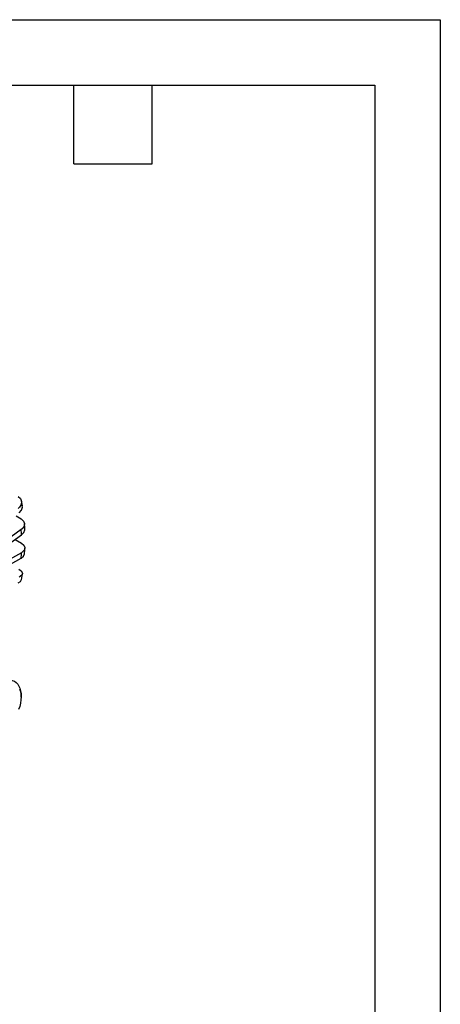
# Model space of a CAD drawing. Header units: inches. Extents: x 0 to 88, y 0 to 68.
# Tile 18 of 18: x 75.1 to 88, y 37.9 to 68. Entities that reach past the tile are written whole.
import ezdxf

# ---------------------------------------------------------------- set-up
doc = ezdxf.new("R2010")
doc.units = ezdxf.units.IN
doc.header["$LTSCALE"] = 8
doc.header["$MEASUREMENT"] = 0
doc.layers.add('TEXT', color=140, linetype='Continuous', lineweight=25)

msp = doc.modelspace()

# ---------------------------------------------------------------- linework, layer by layer
at = {"color": 7, "linetype": 'Continuous'}
for p, q in [((0.0008, 68.0008), (88.0008, 68.0008)), ((88.0008, 68.0008), (88.0008, 0.0008))]:
    msp.add_line(p, q, dxfattribs=at)
for p, q in [((75.2296, 53.1505), (75.2007, 53.2974)), ((75.0374, 52.8445), (75.1916, 52.7487)), ((75.1961, 52.4216), (74.321, 51.7933)), ((74.3301, 51.6382), (75.2052, 52.2664)), ((75.0072, 52.1242), (75.2007, 52.005)), ((74.321, 51.0633), (75.1961, 51.5521)), ((75.2052, 51.7177), (74.3301, 51.229)), ((75.2037, 50.8929), (75.2311, 51.0679)), ((75.1914, 47.3038), (75.1914, 47.352))]:
    msp.add_line(p, q)
at = {"flags": 128}
for points in [[(75.0979, 53.4358), (75.1709, 53.368), (75.2038, 53.2837), (75.1929, 53.1923), (75.1395, 53.1041), (75.107, 53.0717)], [(75.1341, 52.9297), (75.2034, 53.0137), (75.2319, 53.105), (75.2242, 53.1495)], [(75.1916, 52.7487), (75.2643, 52.6835), (75.2964, 52.6059), (75.2843, 52.5246), (75.2293, 52.4487), (75.1961, 52.4216)], [(75.2052, 52.2664), (75.276, 52.3376), (75.3059, 52.4178), (75.3023, 52.4382)], [(75.3057, 52.4385), (75.3034, 52.4999), (75.2962, 52.5975)], [(75.2007, 52.005), (75.2734, 51.9427), (75.3055, 51.8723), (75.2934, 51.8018), (75.2384, 51.7392), (75.2052, 51.7177)], [(75.2963, 51.6823), (75.3049, 51.8153), (75.306, 51.8509)], [(75.1961, 51.5521), (75.2669, 51.6095), (75.2968, 51.6777), (75.2959, 51.6823)], [(75.1251, 51.2173), (75.1981, 51.1581), (75.231, 51.0954), (75.2201, 51.0364), (75.1666, 50.9878), (75.1341, 50.9723)], [(75.107, 50.799), (75.1762, 50.8418), (75.2026, 50.8932)], [(74.706, 47.8093), (74.7825, 47.823), (74.8552, 47.824), (74.923, 47.8122), (74.985, 47.7879), (75.0402, 47.7514), (75.0877, 47.7032), (75.1269, 47.6441), (75.1572, 47.5749), (75.1781, 47.4967), (75.1894, 47.4107), (75.1914, 47.352)], [(75.1439, 47.5516), (75.1694, 47.4804), (75.1853, 47.4006), (75.1913, 47.3135), (75.1874, 47.2205), (75.1736, 47.1231), (75.1501, 47.0228), (75.1173, 46.9213)]]:
    msp.add_lwpolyline(points, dxfattribs=at)
for centre, radius, start, end in [((69.5534, 52.0126), 5.6575, 2.57144, 4.14532), ((68.3288, 52.0126), 6.8827, 356.16375, 357.54481)]:
    msp.add_arc(centre, radius, start, end)
at = {"layer": 'TEXT'}
for p, q in [((2, 66), (86, 66)), ((76.8, 63.6), (76.8, 66)), ((79.2, 63.6), (79.2, 66)), ((86, 66), (86, 2)), ((76.8, 63.6), (79.2, 63.6))]:
    msp.add_line(p, q, dxfattribs=at)

doc.saveas('drawing.dxf')
